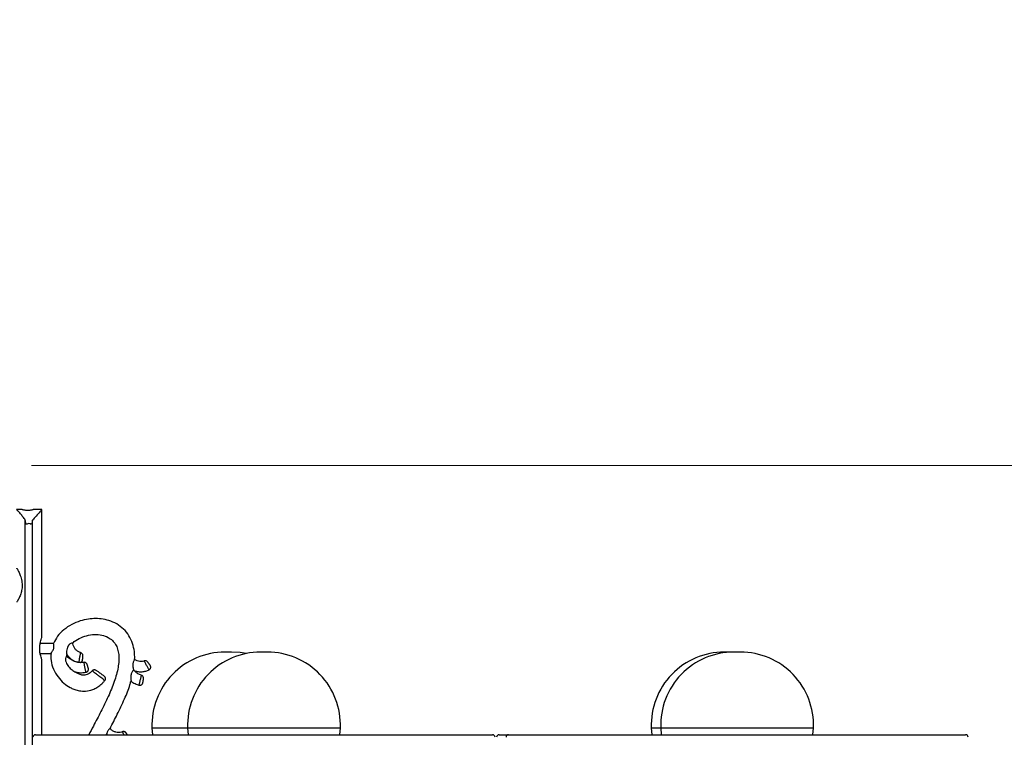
# Model space of a CAD drawing. Header units: millimetres. Extents: x 69 to 135, y 39 to 174.
# Tile 185 of 199: x 92 to 112, y 123 to 137. Entities that reach past the tile are written whole.
import ezdxf

# ---------------------------------------------------------------- set-up
doc = ezdxf.new("R2010")
doc.units = ezdxf.units.MM
doc.styles.add('SLDTEXTSTYLE0', font='TXT', dxfattribs={"width": 0.75})
doc.dimstyles.new('SLDDIMSTYLE0', dxfattribs={"dimtxt": 3.5, "dimasz": 3.302, "dimexe": 0, "dimexo": 0.0625, "dimgap": 0.875, "dimtad": 1, "dimdec": 0, "dimlfac": 20, "dimrnd": 1e-09, "dimzin": 12, "dimdsep": 46, "dimtxsty": 'SLDTEXTSTYLE0', "dimsah": 1, "dimcen": 0.09, "dimadec": 0, "dimazin": 3, "dimtfac": 1, "dimtdec": 0, "dimtofl": 0, "dimtmove": 0, "dimatfit": 3, "dimfxl": 0, "dimfrac": 2, "dimtolj": 1, "dimtzin": 12, "dimarcsym": 0})
doc.dimstyles.new('SLDDIMSTYLE1', dxfattribs={"dimtxt": 3.5, "dimasz": 3.302, "dimexe": 0, "dimexo": 0.0625, "dimgap": 0.875, "dimtad": 1, "dimdec": 0, "dimlfac": 20, "dimrnd": 1e-09, "dimzin": 12, "dimdsep": 46, "dimtxsty": 'SLDTEXTSTYLE0', "dimsah": 1, "dimcen": 0.09, "dimadec": 0, "dimazin": 3, "dimtfac": 1, "dimtdec": 0, "dimtmove": 0, "dimatfit": 0, "dimfxl": 0, "dimfrac": 2, "dimtolj": 1, "dimtzin": 12, "dimarcsym": 0})

# ---------------------------------------------------------------- blocks, each defined once
blk = doc.blocks.new('_D')
at = {"color": 7, "linetype": 'Continuous', "lineweight": 18}
for p, q in [((93.483, 173.872), (135.279, 173.872)), ((134.279, 105.8), (134.279, 173.872)), ((90.745, 105.8), (135.279, 105.8))]:
    blk.add_line(p, q, dxfattribs=at)
for points in [[(134.279, 173.872), (133.771, 170.57), (134.787, 170.57)], [(134.279, 105.8), (134.787, 109.102), (133.771, 109.102)]]:
    blk.add_solid(points, dxfattribs=at)
at = {"color": 7, "linetype": 'Continuous', "lineweight": 18, "insert": (129.768, 135.88), "char_height": 3.5, "attachment_point": 1, "rotation": 90, "style": 'SLDTEXTSTYLE0'}
blk.add_mtext('1361', dxfattribs=at)
blk = doc.blocks.new('_D_1')
at = {"color": 7, "linetype": 'Continuous', "lineweight": 18}
for p, q in [((92.273, 128.192), (124.491, 128.192)), ((123.491, 128.192), (123.491, 105.8)), ((90.745, 105.8), (124.491, 105.8))]:
    blk.add_line(p, q, dxfattribs=at)
for points in [[(123.491, 128.192), (122.983, 124.89), (123.999, 124.89)], [(123.491, 105.8), (123.999, 109.102), (122.983, 109.102)]]:
    blk.add_solid(points, dxfattribs=at)
at = {"color": 7, "linetype": 'Continuous', "lineweight": 18, "insert": (118.979, 114.903), "char_height": 3.5, "attachment_point": 1, "rotation": 90, "style": 'SLDTEXTSTYLE0'}
blk.add_mtext('448', dxfattribs=at)

msp = doc.modelspace()

# ---------------------------------------------------------------- linework, layer by layer
at = {"color": 7, "linetype": 'Continuous', "lineweight": 25}
for p, q in [((92.0892, 127.32172), (91.98015, 127.32172)), ((92.48001, 127.32172), (92.3068, 127.32172)), ((92.48016, 124.79442), (92.48016, 127.32172)), ((92.15068, 122.5678), (92.15068, 127.11084)), ((92.29381, 122.6597), (92.29381, 127.11084)), ((92.70827, 124.67172), (92.44569, 124.67172)), ((92.44635, 124.47172), (92.6577, 124.47172)), ((92.97149, 124.4247), (92.9724, 124.45278)), ((96.23737, 124.50047), (96.10623, 124.50047)), ((96.9437, 124.50047), (96.81256, 124.50047)), ((106.12484, 124.50047), (105.99369, 124.50047)), ((106.15269, 124.50021), (106.12484, 124.50047)), ((106.31169, 124.50047), (106.18055, 124.50047)), ((92.48016, 122.86225), (92.48016, 124.34775)), ((92.35313, 122.86225), (98.68692, 122.86225)), ((93.77703, 122.86225), (93.76399, 122.88639)), ((94.6593, 122.99899), (94.6709, 122.86225)), ((95.36563, 122.99899), (95.37723, 122.86225)), ((98.37903, 122.86225), (98.39063, 122.99899)), ((98.68692, 122.86225), (101.40313, 122.86225)), ((101.53427, 122.86225), (101.72112, 122.86225)), ((101.72112, 122.86225), (110.45804, 122.86225)), ((104.54677, 122.99899), (104.55836, 122.86225)), ((104.73362, 122.99899), (104.74522, 122.86225)), ((107.74702, 122.86225), (107.75862, 122.99899)), ((110.45804, 122.86225), (110.77112, 122.86225))]:
    msp.add_line(p, q, dxfattribs=at)
at = {"color": 1, "linetype": 'Continuous', "lineweight": 25}
for p, q in [((94.6593, 122.99899), (95.36563, 122.99899)), ((95.36563, 122.99899), (97.12676, 122.99899)), ((97.12676, 122.99899), (98.39063, 122.99899)), ((104.54677, 122.99899), (104.73362, 122.99899)), ((104.73362, 122.99899), (107.47688, 122.99899)), ((107.47688, 122.99899), (107.75862, 122.99899))]:
    msp.add_line(p, q, dxfattribs=at)
at = {"color": 7, "linetype": 'Continuous', "lineweight": 25, "flags": 128}
msp.add_lwpolyline([(96.52497, 124.47163), (96.40329, 124.49094), (96.23737, 124.50047)], dxfattribs=at)
at = {"color": 7, "linetype": 'Continuous', "lineweight": 25}
for centre, radius, start, end in [((96.10623, 123.05255), 1.44792, 90, 182.120136), ((96.81256, 123.05255), 1.44792, 90, 182.120136), ((96.9437, 123.05255), 1.44792, 357.879864, 90), ((105.99369, 123.05255), 1.44792, 90, 182.120136), ((106.18055, 123.05255), 1.44792, 90, 182.120136), ((106.31169, 123.05255), 1.44792, 357.879864, 90), ((92.35313, 122.81225), 0.05, 90, 180), ((101.40313, 122.81225), 0.05, 0, 90), ((101.53427, 122.81225), 0.05, 90, 180), ((101.72112, 122.81225), 0.05, 90, 180), ((110.77112, 122.81225), 0.05, 0, 90)]:
    msp.add_arc(centre, radius, start, end, dxfattribs=at)
msp.add_ellipse((92.22215, 126.95899), major_axis=(0.00532, 0.08665), ratio=0.82518648, start_param=5.63149346, end_param=7.03618113, dxfattribs=at)
for points, knots in [([(92.15068, 127.11084), (92.13467, 127.13341), (92.10224, 127.17914), (92.04745, 127.24746), (91.99928, 127.30334), (91.97491, 127.32928), (91.98057, 127.32087), (91.98087, 127.32044)], [0, 0, 0, 0, 0.18717349, 0.37911883, 0.68032023, 0.98347279, 1, 1, 1, 1]), ([(92.0892, 127.32172), (92.09067, 127.32146), (92.09361, 127.32094), (92.11279, 127.31732), (92.14071, 127.31319), (92.17559, 127.31011), (92.21289, 127.30959), (92.24818, 127.31174), (92.27828, 127.31566), (92.29909, 127.31952), (92.30904, 127.32178), (92.30728, 127.32149), (92.3068, 127.32141)], [0, 0, 0, 0, 0.1057334, 0.21141386, 0.31854138, 0.42676584, 0.53337386, 0.63815838, 0.74375892, 0.8515171, 0.95946351, 1, 1, 1, 1]), ([(92.47645, 127.31769), (92.47663, 127.31718), (92.47707, 127.31591), (92.43951, 127.27351), (92.37547, 127.20325), (92.31816, 127.1384), (92.29381, 127.11084)], [0, 0, 0, 0, 0.16227379, 0.4065613, 0.74779757, 1, 1, 1, 1]), ([(92.17714, 127.02522), (92.1768, 127.02582), (92.16518, 127.04668), (92.15435, 127.07636), (92.15144, 127.10376), (92.15068, 127.11084)], [0, 0, 0, 0, 0.02153133, 0.74746543, 1, 1, 1, 1]), ([(92.29381, 127.11084), (92.29136, 127.09099), (92.28783, 127.06232), (92.274, 127.03395), (92.26975, 127.02522)], [0, 0, 0, 0, 0.69260837, 1, 1, 1, 1]), ([(91.98141, 126.15691), (91.98113, 126.15765), (91.97913, 126.16305), (91.99266, 126.14154), (92.01884, 126.09441), (92.05484, 126.01488), (92.08527, 125.91052), (92.09201, 125.79723), (92.07569, 125.69608), (92.04594, 125.60704), (92.01101, 125.5335), (91.98459, 125.48837), (91.98292, 125.48822), (91.98229, 125.48816)], [0, 0, 0, 0, 0.01502752, 0.10866713, 0.20340735, 0.30836772, 0.4222681, 0.52676821, 0.61638122, 0.70990354, 0.81809102, 0.93144619, 1, 1, 1, 1]), ([(94.31657, 124.35374), (94.31712, 124.39209), (94.31844, 124.48591), (94.29037, 124.63389), (94.22887, 124.79022), (94.13069, 124.92874), (94.001, 125.03938), (93.85138, 125.11429), (93.69734, 125.15457), (93.5469, 125.16657), (93.39421, 125.15568), (93.23269, 125.11925), (93.06607, 125.05008), (92.91298, 124.94727), (92.78642, 124.8207), (92.73395, 124.71916), (92.70895, 124.6708)], [0, 0, 0, 0, 0.05030852, 0.12305306, 0.19613289, 0.26945404, 0.34369177, 0.41778419, 0.48730678, 0.55158283, 0.61519591, 0.68771443, 0.76821557, 0.85061647, 0.92885149, 1, 1, 1, 1]), ([(92.47988, 124.34775), (92.47997, 124.3476), (92.48158, 124.34513), (92.47571, 124.36184), (92.46381, 124.39732), (92.44766, 124.45502), (92.43604, 124.52679), (92.4352, 124.60236), (92.44424, 124.67126), (92.45914, 124.73124), (92.47333, 124.77483), (92.48113, 124.79665), (92.4796, 124.79473), (92.47935, 124.79442)], [0, 0, 0, 0, 0.00619027, 0.10844595, 0.21232163, 0.32359611, 0.4384876, 0.5458164, 0.64625202, 0.75102165, 0.86439161, 0.97799824, 1, 1, 1, 1]), ([(93.09402, 124.67846), (93.09472, 124.67935), (93.12628, 124.71907), (93.22015, 124.77133), (93.36279, 124.83089), (93.51833, 124.85307), (93.66387, 124.84194), (93.78569, 124.79914), (93.87744, 124.73449), (93.94182, 124.65333), (93.9832, 124.5573), (94.00404, 124.44704), (94.00571, 124.32497), (93.98346, 124.14438), (93.91532, 123.9049), (93.79379, 123.61516), (93.65046, 123.32314), (93.51811, 123.07332), (93.43962, 122.91956), (93.41036, 122.86225)], [0, 0, 0, 0, 0.00118348, 0.05290863, 0.10777751, 0.16317732, 0.21473905, 0.25883717, 0.29622804, 0.33033928, 0.36556483, 0.40425905, 0.44665319, 0.49241128, 0.59363763, 0.70507254, 0.81991439, 0.93287133, 1, 1, 1, 1]), ([(92.65787, 124.47278), (92.65766, 124.47238), (92.6568, 124.47079), (92.66143, 124.47649), (92.67077, 124.48892), (92.68516, 124.5099), (92.70116, 124.53742), (92.71415, 124.57009), (92.71935, 124.60209), (92.71817, 124.63034), (92.7142, 124.65285), (92.70984, 124.66867), (92.70878, 124.67072), (92.70827, 124.67172)], [0, 0, 0, 0, 0.028746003, 0.113169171, 0.1992976, 0.297757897, 0.414625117, 0.516014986, 0.618024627, 0.706885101, 0.800407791, 0.902699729, 1, 1, 1, 1]), ([(93.09392, 124.67907), (93.09309, 124.67901), (93.09143, 124.6789), (93.07524, 124.67688), (93.05241, 124.66984), (93.02859, 124.65518), (93.00589, 124.63197), (92.98426, 124.59498), (92.97023, 124.54454), (92.96803, 124.49985), (92.96987, 124.47066), (92.97159, 124.45626), (92.97171, 124.45373), (92.97176, 124.4528)], [0, 0, 0, 0, 0.08718915, 0.17442298, 0.25979412, 0.33603196, 0.40712545, 0.51333742, 0.66531574, 0.82223718, 0.89086505, 0.96011847, 1, 1, 1, 1]), ([(93.25947, 124.48604), (93.25138, 124.48823), (93.22458, 124.49546), (93.18233, 124.51799), (93.1393, 124.55812), (93.10879, 124.60852), (93.09648, 124.65132), (93.09428, 124.67568), (93.09383, 124.6807)], [0, 0, 0, 0, 0.092022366, 0.304791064, 0.518079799, 0.731356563, 0.94461665, 1, 1, 1, 1]), ([(92.66062, 124.47279), (92.65834, 124.42599), (92.6532, 124.32032), (92.70289, 124.159), (92.79145, 124.0067), (92.90736, 123.88327), (93.01745, 123.80727), (93.11468, 123.76165), (93.20437, 123.73381), (93.31923, 123.72098), (93.43128, 123.73699), (93.52965, 123.77452), (93.61022, 123.82288), (93.67677, 123.87724), (93.71085, 123.91955), (93.72283, 123.93444)], [0, 0, 0, 0, 0.08864852, 0.20012678, 0.3147889, 0.42176038, 0.51946851, 0.56730269, 0.62570021, 0.697371, 0.78548916, 0.83800594, 0.89676886, 0.96369975, 1, 1, 1, 1]), ([(92.96992, 124.42439), (92.96949, 124.4236), (92.96863, 124.42202), (92.95966, 124.40876), (92.95051, 124.38731), (92.94583, 124.35786), (92.94971, 124.31748), (92.97229, 124.25811), (93.02236, 124.19059), (93.08218, 124.14042), (93.12477, 124.11446), (93.14038, 124.10605), (93.14544, 124.10339), (93.14549, 124.10331), (93.1455, 124.10328)], [0, 0, 0, 0, 0.06570811, 0.1315023, 0.19450145, 0.25061781, 0.32403589, 0.4388227, 0.62969512, 0.83204248, 0.92846651, 0.96718117, 0.98818197, 1, 1, 1, 1]), ([(93.18527, 124.30083), (93.16763, 124.30437), (93.12458, 124.31299), (93.06157, 124.34434), (93.00684, 124.38408), (92.97892, 124.41467), (92.96844, 124.42615)], [0, 0, 0, 0, 0.21082006, 0.5142557, 0.81768567, 1, 1, 1, 1]), ([(92.97248, 124.45402), (92.98463, 124.43758), (93.01287, 124.39936), (93.07127, 124.35236), (93.13097, 124.31695), (93.17111, 124.30499), (93.18534, 124.30075)], [0, 0, 0, 0, 0.22861354, 0.53123071, 0.83384405, 1, 1, 1, 1]), ([(93.28876, 124.38676), (93.28903, 124.3911), (93.28966, 124.40103), (93.29042, 124.41538), (93.29076, 124.42576), (93.29087, 124.43174), (93.29021, 124.44038), (93.28764, 124.45246), (93.2799, 124.46757), (93.2659, 124.4819), (93.25365, 124.48654), (93.24764, 124.48882)], [0, 0, 0, 0, 0.096276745, 0.220182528, 0.350393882, 0.440816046, 0.484928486, 0.568184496, 0.711917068, 0.858702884, 1, 1, 1, 1]), ([(93.21194, 124.29341), (93.20679, 124.2944), (93.19816, 124.29604), (93.18906, 124.29819), (93.18575, 124.29899), (93.18491, 124.29919), (93.18489, 124.29919), (93.18489, 124.29919)], [0, 0, 0, 0, 0.49945087, 0.83755569, 0.91559352, 0.98113041, 1, 1, 1, 1]), ([(93.24106, 124.29241), (93.2411, 124.29241), (93.24122, 124.29242), (93.23932, 124.2922), (93.23579, 124.29191), (93.23049, 124.29172), (93.22359, 124.2919), (93.21707, 124.29255), (93.21321, 124.2932), (93.21194, 124.29341)], [0, 0, 0, 0, 0.083071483, 0.217175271, 0.357937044, 0.515191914, 0.695918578, 0.900208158, 1, 1, 1, 1]), ([(93.24083, 124.29309), (93.24481, 124.29411), (93.25397, 124.29646), (93.26538, 124.30494), (93.27445, 124.31508), (93.28001, 124.32492), (93.283, 124.33316), (93.28435, 124.33902), (93.28499, 124.34282), (93.28572, 124.34831), (93.28656, 124.3571), (93.28777, 124.37222), (93.28845, 124.38225), (93.28876, 124.38676)], [0, 0, 0, 0, 0.09531732, 0.21930228, 0.32425331, 0.41201877, 0.48199782, 0.5297864, 0.56381822, 0.60908617, 0.76587791, 0.8946952, 1, 1, 1, 1]), ([(93.32146, 124.29736), (93.30953, 124.29553), (93.28289, 124.29142), (93.25598, 124.29332), (93.24112, 124.29438)], [0, 0, 0, 0, 0.447796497, 1, 1, 1, 1]), ([(93.37467, 124.26025), (93.37426, 124.26117), (93.3726, 124.26495), (93.36568, 124.2762), (93.35199, 124.28833), (93.33171, 124.29664), (93.31813, 124.29598), (93.31122, 124.29564)], [0, 0, 0, 0, 0.04614107, 0.18847415, 0.48590299, 0.73886088, 1, 1, 1, 1]), ([(93.3511, 124.1001), (93.35705, 124.10138), (93.36953, 124.10406), (93.38424, 124.11539), (93.39424, 124.12865), (93.39952, 124.14142), (93.40162, 124.15263), (93.40176, 124.16153), (93.40109, 124.16765), (93.40042, 124.17148), (93.39947, 124.17601), (93.39773, 124.18304), (93.3947, 124.19457), (93.39219, 124.20353), (93.3912, 124.20704)], [0, 0, 0, 0, 0.12263347, 0.25709787, 0.36613067, 0.45835936, 0.53557474, 0.59735867, 0.64003139, 0.66891458, 0.7059989, 0.80997835, 0.92537661, 1, 1, 1, 1]), ([(93.3912, 124.20704), (93.39066, 124.20901), (93.3887, 124.21609), (93.38495, 124.229), (93.38076, 124.24311), (93.37788, 124.25181), (93.37641, 124.25646), (93.37495, 124.25964), (93.37467, 124.26025)], [0, 0, 0, 0, 0.09175919, 0.33102838, 0.57084559, 0.82581715, 0.96682513, 1, 1, 1, 1]), ([(94.31869, 124.35376), (94.31826, 124.353), (94.31735, 124.35137), (94.30769, 124.3383), (94.29517, 124.31719), (94.28455, 124.28941), (94.27915, 124.25822), (94.27912, 124.22401), (94.28435, 124.18734), (94.2918, 124.1576), (94.29538, 124.14495), (94.29626, 124.14162), (94.29629, 124.1415)], [0, 0, 0, 0, 0.097013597, 0.206574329, 0.315017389, 0.417705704, 0.515743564, 0.622510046, 0.751791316, 0.89992979, 0.996481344, 1, 1, 1, 1]), ([(94.51636, 124.32841), (94.50951, 124.32541), (94.48634, 124.31527), (94.44303, 124.30782), (94.38935, 124.31413), (94.34696, 124.33218), (94.32552, 124.34918), (94.31808, 124.35508)], [0, 0, 0, 0, 0.10616795, 0.35876481, 0.61212509, 0.8654972, 1, 1, 1, 1]), ([(94.60652, 124.26161), (94.60326, 124.2661), (94.59671, 124.2751), (94.58704, 124.28818), (94.57842, 124.29945), (94.57515, 124.30386), (94.56905, 124.31052), (94.56105, 124.31757), (94.54789, 124.32476), (94.52972, 124.32824), (94.51448, 124.32767), (94.5069, 124.32356), (94.50521, 124.32265)], [0, 0, 0, 0, 0.114439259, 0.229882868, 0.347409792, 0.480068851, 0.514415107, 0.578574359, 0.698133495, 0.821942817, 0.960486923, 1, 1, 1, 1]), ([(94.6009, 124.14741), (94.60682, 124.15085), (94.61863, 124.15774), (94.62962, 124.17393), (94.63487, 124.19004), (94.63569, 124.20405), (94.63393, 124.21553), (94.63102, 124.22418), (94.62817, 124.22997), (94.62624, 124.23328), (94.62448, 124.23608), (94.62158, 124.24044), (94.61574, 124.24877), (94.60971, 124.25725), (94.60654, 124.26158), (94.60652, 124.26161)], [0, 0, 0, 0, 0.13580421, 0.27129452, 0.38048051, 0.47267975, 0.54998568, 0.61214898, 0.6561792, 0.68285508, 0.71200351, 0.77163641, 0.89229039, 0.99923913, 1, 1, 1, 1]), ([(93.146, 124.10503), (93.16188, 124.10153), (93.20896, 124.09115), (93.27976, 124.09036), (93.33307, 124.09732), (93.35476, 124.10016)], [0, 0, 0, 0, 0.23207628, 0.6876174, 1, 1, 1, 1]), ([(93.47543, 124.12715), (93.47318, 124.12437), (93.46083, 124.10902), (93.42872, 124.08166), (93.38237, 124.05241), (93.33168, 124.04087), (93.27877, 124.04081), (93.22261, 124.05854), (93.17365, 124.08009), (93.15298, 124.10061), (93.14781, 124.10575)], [0, 0, 0, 0, 0.02897384, 0.15956465, 0.33982782, 0.4669295, 0.57572619, 0.76488387, 0.94112165, 1, 1, 1, 1]), ([(93.66378, 124.05848), (93.66203, 124.05976), (93.65136, 124.06759), (93.62753, 124.08481), (93.59765, 124.10618), (93.57262, 124.12393), (93.55806, 124.13364), (93.55339, 124.13706), (93.54411, 124.14179), (93.53399, 124.14543), (93.5185, 124.14738), (93.49979, 124.14382), (93.48436, 124.13622), (93.4784, 124.12842), (93.47666, 124.12614)], [0, 0, 0, 0, 0.02819947, 0.17211578, 0.3149784, 0.45869453, 0.60557374, 0.69042192, 0.71212125, 0.75261059, 0.81226679, 0.88882299, 0.96752141, 1, 1, 1, 1]), ([(93.72415, 123.93302), (93.72499, 123.93375), (93.73164, 123.93949), (93.7373, 123.95412), (93.7399, 123.97248), (93.73755, 123.98761), (93.73287, 123.99933), (93.72743, 124.00785), (93.72264, 124.01334), (93.71953, 124.01635), (93.71716, 124.01844), (93.71331, 124.02163), (93.70588, 124.02738), (93.68911, 124.03996), (93.67174, 124.05266), (93.66378, 124.05848)], [0, 0, 0, 0, 0.01633687, 0.12911192, 0.21677716, 0.28964451, 0.35126975, 0.40185053, 0.43913291, 0.46292288, 0.4865858, 0.52715832, 0.65874062, 0.84338475, 1, 1, 1, 1]), ([(94.29629, 124.1415), (94.29586, 124.14107), (94.29331, 124.13851), (94.28491, 124.13017), (94.26941, 124.11115), (94.2551, 124.0853), (94.24429, 124.05193), (94.23948, 124.01261), (94.24026, 123.97323), (94.2432, 123.94309), (94.24511, 123.92696), (94.24581, 123.92046), (94.24544, 123.92143), (94.24542, 123.92148)], [0, 0, 0, 0, 0.02139454, 0.12737748, 0.23197755, 0.33058027, 0.42595332, 0.56309757, 0.70344881, 0.8264029, 0.91806432, 0.9959298, 1, 1, 1, 1]), ([(94.30706, 124.1334), (94.30695, 124.13351), (94.30664, 124.13382), (94.3026, 124.13674), (94.29841, 124.1399), (94.29629, 124.1415)], [0, 0, 0, 0, 0.21540409, 0.60262979, 1, 1, 1, 1]), ([(94.46022, 124.0359), (94.44984, 124.03926), (94.41679, 124.04997), (94.36518, 124.07864), (94.32616, 124.11128), (94.309, 124.13152), (94.30726, 124.13357)], [0, 0, 0, 0, 0.17809498, 0.56677254, 0.95606611, 1, 1, 1, 1]), ([(94.30763, 124.13446), (94.32714, 124.12785), (94.37122, 124.11291), (94.44418, 124.10801), (94.52026, 124.11685), (94.57295, 124.13405), (94.59928, 124.14641), (94.60341, 124.14835)], [0, 0, 0, 0, 0.20255409, 0.45778872, 0.7130212, 0.954975, 1, 1, 1, 1]), ([(94.48472, 123.92451), (94.48487, 123.92538), (94.48588, 123.93142), (94.48779, 123.94381), (94.49003, 123.95899), (94.49143, 123.97008), (94.49214, 123.97597), (94.49227, 123.98537), (94.49072, 123.99757), (94.4844, 124.01352), (94.47103, 124.02846), (94.45874, 124.03731), (94.4512, 124.03845), (94.45061, 124.03854)], [0, 0, 0, 0, 0.01909585, 0.1318596, 0.24482712, 0.36241314, 0.45870584, 0.50008038, 0.57800521, 0.70802899, 0.84420868, 0.98774729, 1, 1, 1, 1]), ([(93.82933, 122.98778), (93.87801, 123.08058), (93.97865, 123.27244), (94.11148, 123.55945), (94.20628, 123.77744), (94.2358, 123.89859), (94.24161, 123.92246)], [0, 0, 0, 0, 0.30702424, 0.63473599, 0.9280503, 1, 1, 1, 1]), ([(94.2449, 123.92163), (94.24514, 123.92142), (94.26838, 123.90148), (94.32179, 123.87322), (94.37732, 123.85347), (94.40433, 123.84386)], [0, 0, 0, 0, 0.005193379, 0.51604572, 1, 1, 1, 1]), ([(94.40266, 123.84514), (94.4079, 123.84372), (94.41974, 123.8405), (94.43768, 123.84388), (94.45296, 123.85135), (94.46363, 123.86063), (94.47066, 123.86999), (94.47483, 123.87823), (94.47699, 123.88438), (94.47807, 123.88834), (94.47906, 123.89255), (94.48036, 123.89908), (94.48241, 123.91042), (94.48403, 123.92031), (94.48472, 123.92451)], [0, 0, 0, 0, 0.10915397, 0.24671519, 0.35792801, 0.45182914, 0.53070439, 0.59437009, 0.6396265, 0.66932919, 0.70513648, 0.79304178, 0.91212918, 1, 1, 1, 1]), ([(93.74654, 122.86225), (93.74743, 122.86382), (93.75265, 122.87299), (93.75885, 122.88031), (93.76399, 122.88639)], [0, 0, 0, 0, 0.17137218, 1, 1, 1, 1]), ([(93.82941, 122.98774), (93.82896, 122.98733), (93.82798, 122.98643), (93.8184, 122.97912), (93.80484, 122.96662), (93.79046, 122.94906), (93.77825, 122.92812), (93.76937, 122.90636), (93.76571, 122.89279), (93.76399, 122.88639)], [0, 0, 0, 0, 0.13012276, 0.2818617, 0.43293359, 0.5780383, 0.71811213, 0.86700655, 1, 1, 1, 1]), ([(94.07878, 122.92547), (94.0709, 122.92225), (94.04544, 122.91185), (93.99875, 122.90459), (93.94142, 122.91101), (93.88811, 122.93319), (93.85095, 122.96204), (93.8338, 122.98327), (93.82862, 122.98969)], [0, 0, 0, 0, 0.091625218, 0.296126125, 0.501153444, 0.706186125, 0.911213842, 1, 1, 1, 1]), ([(94.14202, 122.90589), (94.14197, 122.90595), (94.14095, 122.90723), (94.1358, 122.91271), (94.12563, 122.92047), (94.10872, 122.92712), (94.08972, 122.9286), (94.07817, 122.9242), (94.07304, 122.92225)], [0, 0, 0, 0, 0.00404739, 0.08680901, 0.27337887, 0.5189779, 0.78611911, 1, 1, 1, 1]), ([(94.15525, 122.88812), (94.15418, 122.88961), (94.15178, 122.89299), (94.148, 122.89816), (94.14511, 122.90208), (94.14298, 122.9047), (94.14202, 122.90589)], [0, 0, 0, 0, 0.2113711, 0.47866058, 0.76374292, 1, 1, 1, 1]), ([(94.17027, 122.86225), (94.16971, 122.86392), (94.16848, 122.86757), (94.1661, 122.87199), (94.16422, 122.8751), (94.1625, 122.87774), (94.16018, 122.88113), (94.15726, 122.88531), (94.15557, 122.88767), (94.15525, 122.88812)], [0, 0, 0, 0, 0.15569821, 0.33895777, 0.43693958, 0.52006134, 0.74540414, 0.95125773, 1, 1, 1, 1])]:
    msp.add_open_spline(points, degree=3, knots=knots, dxfattribs=at)
at = {"color": 1, "linetype": 'Continuous', "lineweight": 25}
for points, knots in [([(93.21194, 124.29341), (93.21198, 124.29356), (93.2126, 124.29572), (93.21447, 124.30429), (93.21868, 124.32657), (93.22411, 124.35652), (93.23019, 124.39026), (93.23433, 124.41285), (93.23816, 124.43371), (93.24179, 124.45328), (93.24573, 124.475), (93.24783, 124.48765), (93.24745, 124.48794), (93.24729, 124.48807)], [0, 0, 0, 0, 0.00835307, 0.12233265, 0.23771931, 0.35410265, 0.47050865, 0.58471604, 0.58574468, 0.69897702, 0.81036726, 0.92108837, 1, 1, 1, 1]), ([(93.35124, 124.09961), (93.35131, 124.10003), (93.3515, 124.10114), (93.34973, 124.11238), (93.34564, 124.13437), (93.33983, 124.16383), (93.3331, 124.1971), (93.32625, 124.23031), (93.32005, 124.25972), (93.31516, 124.2819), (93.3122, 124.29399), (93.31151, 124.29526), (93.31123, 124.29578)], [0, 0, 0, 0, 0.06552002, 0.17306644, 0.28118578, 0.38966391, 0.49808923, 0.60601714, 0.71319286, 0.81971596, 0.92603251, 1, 1, 1, 1]), ([(94.60098, 124.14729), (94.60092, 124.14765), (94.60077, 124.14861), (94.59564, 124.15844), (94.5848, 124.1781), (94.56993, 124.20477), (94.55317, 124.23502), (94.53678, 124.26503), (94.52265, 124.29127), (94.51212, 124.31088), (94.50614, 124.32165), (94.50514, 124.3228), (94.50472, 124.32327)], [0, 0, 0, 0, 0.06262163, 0.17043386, 0.27990499, 0.39057566, 0.50128976, 0.61057424, 0.71743359, 0.82204045, 0.92585102, 1, 1, 1, 1]), ([(93.723, 123.9343), (93.7234, 123.93416), (93.72457, 123.93375), (93.71106, 123.94484), (93.68498, 123.96557), (93.64858, 123.99407), (93.61882, 124.01725), (93.589, 124.04043), (93.55901, 124.06371), (93.52169, 124.09261), (93.49379, 124.11402), (93.47778, 124.126), (93.47755, 124.12563), (93.47745, 124.12548)], [0, 0, 0, 0, 0.05548497, 0.16284518, 0.27049124, 0.37829677, 0.48602847, 0.50062904, 0.60835224, 0.71564405, 0.82250084, 0.92919678, 1, 1, 1, 1]), ([(94.40253, 123.84451), (94.40253, 123.84447), (94.40242, 123.84327), (94.40374, 123.84707), (94.40665, 123.85678), (94.41252, 123.87919), (94.4199, 123.90843), (94.42812, 123.94157), (94.4362, 123.97447), (94.44322, 124.00345), (94.44832, 124.02523), (94.45081, 124.03708), (94.4507, 124.03833), (94.45065, 124.03884)], [0, 0, 0, 0, 0.00218573, 0.06860368, 0.17579162, 0.28371099, 0.39209896, 0.50043588, 0.60813933, 0.71486169, 0.82072402, 0.92630977, 1, 1, 1, 1]), ([(94.1031, 122.86225), (94.10049, 122.86764), (94.09426, 122.88053), (94.08554, 122.89848), (94.07813, 122.91349), (94.07388, 122.92166), (94.07316, 122.92253), (94.07286, 122.92289)], [0, 0, 0, 0, 0.164209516, 0.392681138, 0.617671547, 0.841722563, 1, 1, 1, 1])]:
    msp.add_open_spline(points, degree=3, knots=knots, dxfattribs=at)

# ---------------------------------------------------------------- dimensions: what is measured, and where the dimension line sits
at = {"color": 7, "linetype": 'Continuous', "lineweight": 18}
for base, p1, p2, dimstyle, picture, middle in [((134.27939, 173.87203), (89.74517, 105.80017), (92.48267, 173.87203), 'SLDDIMSTYLE0', '_D', (134.27939, 141.05263)), ((123.49051, 105.80017), (91.27317, 128.19217), (89.74517, 105.80017), 'SLDDIMSTYLE1', '_D_1', (123.49051, 118.78194))]:
    dim = msp.add_linear_dim(base=base, p1=p1, p2=p2, angle=90, dimstyle=dimstyle, dxfattribs=at)
    dim.commit()
    dim.dimension.update_dxf_attribs({"geometry": picture, "text_midpoint": middle, "dimtype": 160})

doc.saveas('drawing.dxf')
